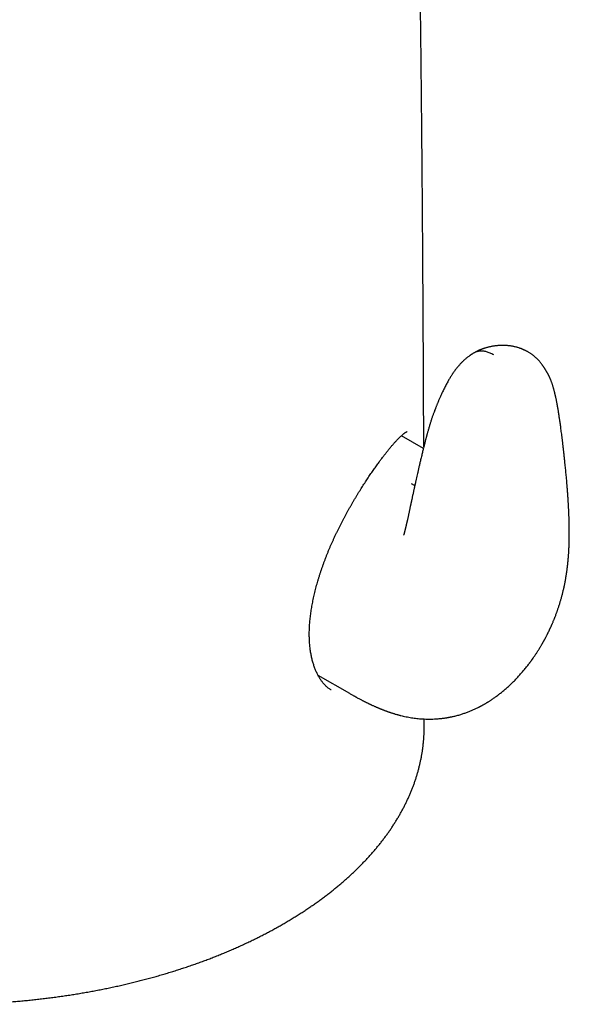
# Model space of a CAD drawing. Header units: millimetres. Extents: x 8 to 694, y 12 to 715.
# Tile 4 of 19: x 647 to 682, y 100 to 164. Entities that reach past the tile are written whole.
import ezdxf

# ---------------------------------------------------------------- set-up
doc = ezdxf.new("R2010")
doc.units = ezdxf.units.MM

msp = doc.modelspace()

# ---------------------------------------------------------------- linework, layer by layer
at = {"color": 7, "linetype": 'Continuous', "lineweight": 30}
for p, q in [((673.078, 135.921), (671.659, 136.74)), ((666.283, 121.318), (668.308, 120.149)), ((673.133, 118.013), (673.133, 118.492))]:
    msp.add_line(p, q, dxfattribs=at)
for points, knots in [([(673.102, 136.019), (673.102, 136.139), (673.101, 136.521), (673.098, 137.161), (673.095, 137.936), (673.092, 138.699), (673.089, 139.444), (673.086, 140.173), (673.082, 140.886), (673.079, 141.587), (673.076, 142.232), (673.073, 142.821), (673.07, 143.36), (673.067, 143.9), (673.064, 144.449), (673.061, 145.009), (673.058, 145.579), (673.054, 146.158), (673.051, 146.751), (673.047, 147.372), (673.043, 148.023), (673.038, 148.704), (673.033, 149.399), (673.028, 150.107), (673.023, 150.828), (673.018, 151.548), (673.012, 152.265), (673.007, 152.978), (673.001, 153.702), (672.994, 154.436), (672.987, 155.249), (672.979, 156.143), (672.97, 157.119), (672.961, 158.11), (672.951, 159.113), (672.94, 160.129), (672.929, 161.156), (672.917, 162.253), (672.903, 163.42), (672.888, 164.658), (672.872, 165.907), (672.856, 167.167), (672.838, 168.436), (672.822, 169.538), (672.809, 170.47), (672.797, 171.229), (672.785, 171.989), (672.773, 172.749), (672.76, 173.502), (672.748, 174.244), (672.735, 174.974), (672.722, 175.7), (672.709, 176.422), (672.696, 177.14), (672.682, 177.847), (672.669, 178.541), (672.655, 179.219), (672.642, 179.882), (672.628, 180.531), (672.615, 181.168), (672.6, 181.834), (672.585, 182.526), (672.569, 183.245), (672.553, 183.949), (672.536, 184.64), (672.52, 185.317), (672.503, 185.981), (672.487, 186.632), (672.47, 187.271), (672.454, 187.897), (672.437, 188.51), (672.421, 189.112), (672.403, 189.736), (672.385, 190.382), (672.365, 191.047), (672.346, 191.697), (672.327, 192.301), (672.31, 192.861), (672.293, 193.379), (672.277, 193.886), (672.261, 194.384), (672.244, 194.872), (672.228, 195.349), (672.212, 195.822), (672.195, 196.299), (672.178, 196.791), (672.16, 197.297), (672.141, 197.816), (672.121, 198.348), (672.1, 198.893), (672.078, 199.449), (672.056, 200.017), (672.03, 200.657), (672.001, 201.371), (671.967, 202.161), (671.941, 202.775), (671.922, 203.203), (671.911, 203.437), (671.901, 203.658), (671.892, 203.865), (671.883, 204.059), (671.875, 204.239), (671.867, 204.406), (671.86, 204.56), (671.853, 204.703), (671.847, 204.834), (671.842, 204.954), (671.837, 205.061), (671.833, 205.148), (671.829, 205.215), (671.827, 205.265), (671.825, 205.313), (671.822, 205.365), (671.819, 205.431), (671.815, 205.515), (671.81, 205.62), (671.804, 205.74), (671.798, 205.872), (671.79, 206.032), (671.781, 206.22), (671.77, 206.437), (671.759, 206.661), (671.748, 206.891), (671.736, 207.124), (671.723, 207.369), (671.71, 207.626), (671.696, 207.895), (671.682, 208.17), (671.667, 208.451), (671.652, 208.738), (671.636, 209.031), (671.62, 209.326), (671.604, 209.619), (671.588, 209.91), (671.572, 210.198), (671.551, 210.587), (671.523, 211.074), (671.489, 211.657), (671.457, 212.201), (671.427, 212.706), (671.405, 213.07), (671.389, 213.322), (671.381, 213.463), (671.372, 213.596), (671.365, 213.719), (671.357, 213.842), (671.35, 213.962), (671.342, 214.079), (671.336, 214.181), (671.331, 214.261), (671.327, 214.322), (671.324, 214.371), (671.32, 214.426), (671.316, 214.489), (671.311, 214.569), (671.305, 214.668), (671.298, 214.783), (671.29, 214.906), (671.282, 215.033), (671.273, 215.163), (671.265, 215.296), (671.256, 215.433), (671.243, 215.626), (671.227, 215.878), (671.206, 216.189), (671.189, 216.453), (671.174, 216.668), (671.163, 216.832), (671.152, 216.998), (671.141, 217.165), (671.129, 217.332), (671.119, 217.482), (671.11, 217.611), (671.103, 217.715), (671.097, 217.807), (671.091, 217.887), (671.087, 217.954), (671.083, 218.006), (671.08, 218.046), (671.078, 218.082), (671.075, 218.124), (671.071, 218.176), (671.067, 218.238), (671.062, 218.315), (671.055, 218.409), (671.047, 218.519), (671.039, 218.638), (671.028, 218.79), (671.016, 218.969), (671.002, 219.171), (670.988, 219.364), (670.975, 219.547), (670.963, 219.72), (670.951, 219.881), (670.94, 220.029), (670.932, 220.146), (670.925, 220.238), (670.92, 220.306), (670.916, 220.371), (670.911, 220.441), (670.905, 220.524), (670.897, 220.623), (670.889, 220.74), (670.88, 220.865), (670.869, 221.018), (670.856, 221.192), (670.841, 221.398), (670.826, 221.606), (670.81, 221.814), (670.796, 222.005), (670.783, 222.189), (670.769, 222.374), (670.754, 222.57), (670.739, 222.773), (670.724, 222.981), (670.711, 223.148), (670.702, 223.275), (670.696, 223.357), (670.69, 223.437), (670.684, 223.513), (670.678, 223.59), (670.672, 223.671), (670.665, 223.762), (670.658, 223.866), (670.649, 223.977), (670.641, 224.089), (670.633, 224.194), (670.626, 224.289), (670.619, 224.376), (670.614, 224.454), (670.608, 224.525), (670.603, 224.594), (670.598, 224.668), (670.591, 224.75), (670.585, 224.84), (670.577, 224.946), (670.567, 225.069), (670.561, 225.16), (670.557, 225.207), (670.557, 225.209)], [0, 0, 0, 0, 0.004119, 0.013179, 0.02209, 0.030852, 0.039469, 0.047791, 0.055977, 0.064028, 0.071946, 0.078185, 0.084341, 0.090488, 0.09679, 0.103253, 0.109753, 0.116402, 0.123198, 0.130136, 0.137785, 0.145593, 0.153557, 0.161672, 0.169933, 0.178337, 0.186388, 0.194558, 0.202843, 0.211241, 0.219746, 0.230746, 0.241908, 0.253223, 0.264684, 0.276282, 0.288008, 0.299855, 0.313818, 0.32792, 0.342148, 0.356488, 0.370927, 0.385451, 0.394045, 0.402661, 0.411296, 0.419944, 0.428495, 0.436903, 0.445169, 0.453296, 0.46156, 0.46968, 0.477659, 0.485499, 0.493204, 0.500641, 0.507952, 0.515138, 0.522202, 0.530456, 0.538542, 0.546466, 0.554231, 0.561839, 0.569293, 0.576599, 0.583757, 0.590772, 0.597646, 0.604382, 0.610984, 0.618595, 0.626027, 0.633285, 0.640372, 0.646256, 0.652022, 0.657673, 0.663212, 0.668641, 0.673976, 0.679114, 0.684416, 0.689876, 0.695487, 0.701245, 0.707141, 0.713172, 0.719329, 0.725607, 0.731999, 0.740532, 0.749237, 0.7581, 0.760804, 0.763374, 0.765798, 0.768077, 0.770215, 0.772177, 0.774007, 0.775704, 0.77727, 0.778707, 0.780016, 0.781198, 0.782254, 0.782853, 0.783404, 0.783905, 0.784446, 0.785094, 0.786073, 0.787224, 0.788545, 0.790011, 0.791581, 0.793791, 0.796175, 0.79873, 0.801153, 0.803707, 0.80639, 0.809199, 0.812133, 0.815189, 0.818217, 0.82135, 0.824577, 0.827798, 0.830991, 0.834158, 0.837298, 0.840412, 0.846854, 0.853187, 0.859416, 0.86457, 0.869654, 0.871238, 0.872778, 0.874218, 0.875557, 0.876797, 0.878208, 0.879467, 0.880574, 0.881531, 0.882056, 0.882558, 0.883148, 0.883832, 0.88461, 0.88575, 0.887031, 0.888367, 0.889739, 0.891148, 0.892592, 0.894072, 0.895586, 0.89887, 0.902248, 0.9057, 0.907453, 0.909224, 0.911013, 0.91282, 0.914644, 0.91643, 0.91769, 0.918817, 0.919811, 0.920673, 0.921404, 0.922004, 0.922352, 0.922704, 0.923162, 0.923727, 0.924398, 0.925176, 0.926227, 0.927425, 0.928753, 0.930082, 0.932371, 0.934557, 0.936639, 0.938619, 0.940497, 0.942262, 0.943857, 0.945277, 0.94608, 0.946815, 0.947485, 0.948215, 0.949067, 0.950179, 0.951446, 0.952849, 0.954255, 0.956413, 0.958511, 0.96092, 0.963179, 0.965279, 0.967151, 0.969141, 0.971247, 0.973438, 0.975706, 0.978029, 0.978967, 0.979869, 0.980737, 0.98157, 0.982369, 0.983231, 0.98422, 0.985338, 0.986623, 0.987852, 0.988986, 0.990025, 0.990969, 0.99182, 0.992576, 0.993284, 0.99408, 0.994971, 0.995957, 0.997038, 0.998434, 0.999961, 1, 1, 1, 1]), ([(677.016, 119.455), (677.041, 119.469), (677.085, 119.495), (677.145, 119.53), (677.191, 119.558), (677.23, 119.581), (677.275, 119.609), (677.33, 119.644), (677.394, 119.685), (677.457, 119.726), (677.517, 119.766), (677.575, 119.805), (677.643, 119.852), (677.718, 119.905), (677.804, 119.967), (677.884, 120.027), (677.969, 120.092), (678.055, 120.159), (678.154, 120.238), (678.253, 120.321), (678.357, 120.409), (678.455, 120.495), (678.555, 120.584), (678.653, 120.675), (678.748, 120.766), (678.846, 120.861), (678.938, 120.953), (679.032, 121.05), (679.123, 121.146), (679.214, 121.244), (679.302, 121.341), (679.388, 121.439), (679.474, 121.539), (679.558, 121.638), (679.641, 121.74), (679.722, 121.841), (679.803, 121.945), (679.865, 122.025), (679.909, 122.084), (679.937, 122.121), (679.965, 122.159), (679.993, 122.196), (680.016, 122.229), (680.037, 122.257), (680.057, 122.285), (680.081, 122.318), (680.121, 122.374), (680.17, 122.445), (680.225, 122.525), (680.277, 122.601), (680.328, 122.678), (680.38, 122.756), (680.431, 122.835), (680.482, 122.915), (680.536, 123.002), (680.589, 123.088), (680.641, 123.175), (680.694, 123.265), (680.736, 123.337), (680.768, 123.395), (680.787, 123.427), (680.804, 123.457), (680.821, 123.488), (680.841, 123.525), (680.864, 123.566), (680.889, 123.612), (680.914, 123.657), (680.937, 123.702), (680.961, 123.747), (680.989, 123.799), (681.019, 123.856), (681.046, 123.91), (681.07, 123.957), (681.092, 124.001), (681.116, 124.05), (681.144, 124.107), (681.171, 124.163), (681.195, 124.212), (681.214, 124.253), (681.233, 124.293), (681.253, 124.337), (681.276, 124.387), (681.301, 124.44), (681.327, 124.497), (681.351, 124.553), (681.376, 124.611), (681.403, 124.672), (681.434, 124.746), (681.468, 124.825), (681.499, 124.903), (681.528, 124.973), (681.556, 125.045), (681.587, 125.125), (681.62, 125.211), (681.65, 125.294), (681.678, 125.369), (681.703, 125.439), (681.727, 125.509), (681.753, 125.585), (681.783, 125.672), (681.814, 125.768), (681.846, 125.867), (681.875, 125.961), (681.912, 126.084), (681.957, 126.239), (682.009, 126.43), (682.059, 126.625), (682.107, 126.825), (682.152, 127.031), (682.187, 127.197), (682.211, 127.321), (682.226, 127.4), (682.24, 127.477), (682.254, 127.556), (682.268, 127.64), (682.281, 127.722), (682.294, 127.801), (682.304, 127.869), (682.313, 127.93), (682.322, 127.988), (682.33, 128.051), (682.339, 128.12), (682.348, 128.188), (682.356, 128.25), (682.363, 128.306), (682.37, 128.364), (682.377, 128.429), (682.384, 128.494), (682.39, 128.554), (682.395, 128.601), (682.399, 128.643), (682.403, 128.684), (682.407, 128.727), (682.41, 128.765), (682.413, 128.797), (682.416, 128.828), (682.419, 128.866), (682.423, 128.911), (682.426, 128.958), (682.43, 129.006), (682.434, 129.055), (682.438, 129.116), (682.442, 129.179), (682.446, 129.244), (682.449, 129.304), (682.453, 129.359), (682.455, 129.406), (682.457, 129.446), (682.459, 129.489), (682.461, 129.536), (682.463, 129.584), (682.465, 129.627), (682.467, 129.682), (682.469, 129.746), (682.472, 129.825), (682.474, 129.903), (682.476, 129.983), (682.477, 130.063), (682.479, 130.147), (682.48, 130.225), (682.48, 130.294), (682.481, 130.351), (682.481, 130.412), (682.481, 130.481), (682.481, 130.552), (682.48, 130.62), (682.48, 130.683), (682.48, 130.74), (682.479, 130.794), (682.478, 130.845), (682.478, 130.895), (682.477, 130.947), (682.476, 131.007), (682.474, 131.074), (682.473, 131.144), (682.471, 131.214), (682.469, 131.284), (682.467, 131.355), (682.465, 131.426), (682.462, 131.493), (682.46, 131.552), (682.458, 131.603), (682.456, 131.647), (682.455, 131.691), (682.453, 131.736), (682.451, 131.788), (682.448, 131.841), (682.446, 131.897), (682.442, 131.968), (682.438, 132.054), (682.433, 132.154), (682.428, 132.251), (682.422, 132.344), (682.417, 132.428), (682.413, 132.504), (682.408, 132.571), (682.405, 132.629), (682.401, 132.682), (682.398, 132.733), (682.394, 132.792), (682.389, 132.864), (682.383, 132.949), (682.376, 133.045), (682.368, 133.15), (682.359, 133.266), (682.337, 133.549), (682.311, 133.854), (682.282, 134.177), (682.265, 134.358), (682.247, 134.538), (682.229, 134.718), (682.211, 134.896), (682.194, 135.06), (682.179, 135.207), (682.165, 135.335), (682.152, 135.453), (682.141, 135.559), (682.13, 135.656), (682.12, 135.743), (682.113, 135.81), (682.107, 135.859), (682.103, 135.893), (682.099, 135.928), (682.095, 135.968), (682.089, 136.017), (682.082, 136.08), (682.073, 136.152), (682.064, 136.234), (682.054, 136.319), (682.043, 136.406), (682.033, 136.491), (682.023, 136.573), (682.008, 136.69), (681.99, 136.839), (681.967, 137.014), (681.945, 137.178), (681.924, 137.33), (681.904, 137.475), (681.884, 137.616), (681.859, 137.789), (681.829, 137.992), (681.793, 138.223), (681.761, 138.414), (681.735, 138.568), (681.714, 138.689), (681.693, 138.803), (681.673, 138.91), (681.654, 139.006), (681.637, 139.093), (681.621, 139.17), (681.606, 139.24), (681.594, 139.294), (681.585, 139.333), (681.579, 139.361), (681.572, 139.389), (681.566, 139.419), (681.558, 139.451), (681.549, 139.487), (681.539, 139.531), (681.523, 139.593), (681.504, 139.667), (681.482, 139.748), (681.46, 139.825), (681.438, 139.901), (681.414, 139.975), (681.391, 140.048), (681.367, 140.116), (681.343, 140.183), (681.318, 140.25), (681.294, 140.308), (681.272, 140.362), (681.251, 140.411), (681.228, 140.462), (681.207, 140.508), (681.187, 140.551), (681.166, 140.594), (681.143, 140.639), (681.12, 140.684), (681.098, 140.726), (681.077, 140.765), (681.056, 140.803), (681.035, 140.842), (681.011, 140.883), (680.986, 140.926), (680.96, 140.97), (680.933, 141.014), (680.907, 141.056), (680.882, 141.095), (680.858, 141.132), (680.834, 141.168), (680.809, 141.204), (680.785, 141.238), (680.76, 141.273), (680.728, 141.316), (680.691, 141.365), (680.647, 141.421), (680.601, 141.476), (680.555, 141.53), (680.511, 141.579), (680.468, 141.625), (680.425, 141.668), (680.381, 141.712), (680.335, 141.756), (680.29, 141.796), (680.248, 141.833), (680.207, 141.868), (680.163, 141.904), (680.111, 141.945), (680.053, 141.988), (679.987, 142.034), (679.918, 142.079), (679.85, 142.12), (679.788, 142.157), (679.729, 142.189), (679.681, 142.214), (679.638, 142.235), (679.6, 142.253), (679.558, 142.273), (679.511, 142.293), (679.466, 142.312), (679.428, 142.327), (679.397, 142.339), (679.37, 142.35), (679.342, 142.36), (679.31, 142.371), (679.252, 142.391), (679.18, 142.414), (679.089, 142.44), (679.005, 142.462), (678.913, 142.483), (678.824, 142.501), (678.738, 142.516), (678.656, 142.528), (678.579, 142.537), (678.502, 142.545), (678.427, 142.551), (678.356, 142.556), (678.278, 142.559), (678.189, 142.56), (678.086, 142.559), (677.98, 142.555), (677.875, 142.547), (677.786, 142.538), (677.711, 142.529), (677.645, 142.519), (677.571, 142.507), (677.486, 142.492), (677.392, 142.473), (677.296, 142.451), (677.207, 142.428), (677.132, 142.407), (677.068, 142.388), (677.017, 142.372), (676.977, 142.36), (676.943, 142.348), (676.908, 142.336), (676.863, 142.32), (676.815, 142.302), (676.765, 142.283), (676.718, 142.264), (676.668, 142.243), (676.616, 142.22), (676.571, 142.199), (676.533, 142.181), (676.506, 142.167), (676.474, 142.151), (676.435, 142.131), (676.383, 142.103), (676.346, 142.081), (676.325, 142.069)], [0, 0, 0, 0, 0.002553, 0.0046, 0.006137, 0.007394, 0.008595, 0.01086, 0.013217, 0.015392, 0.017562, 0.019572, 0.021713, 0.024906, 0.027736, 0.031079, 0.033822, 0.037208, 0.040785, 0.045063, 0.048681, 0.052804, 0.056707, 0.060515, 0.064679, 0.068342, 0.072535, 0.076246, 0.080335, 0.084185, 0.088055, 0.091951, 0.095742, 0.099676, 0.10344, 0.107377, 0.111133, 0.115058, 0.116335, 0.117672, 0.119113, 0.120571, 0.121761, 0.122661, 0.123634, 0.124821, 0.126259, 0.129801, 0.13242, 0.134866, 0.137995, 0.140558, 0.143169, 0.146415, 0.14896, 0.152224, 0.155422, 0.158018, 0.161504, 0.16282, 0.163911, 0.16488, 0.165891, 0.167076, 0.16859, 0.170119, 0.171767, 0.173175, 0.174612, 0.176338, 0.178476, 0.180372, 0.181774, 0.183161, 0.184796, 0.186749, 0.188872, 0.190373, 0.191665, 0.19295, 0.194352, 0.19601, 0.19793, 0.199672, 0.201687, 0.203452, 0.205379, 0.207736, 0.210739, 0.213255, 0.215417, 0.217645, 0.220317, 0.22333, 0.226109, 0.228472, 0.230714, 0.232982, 0.235382, 0.238195, 0.24153, 0.244841, 0.24796, 0.250812, 0.256953, 0.26324, 0.269693, 0.276339, 0.283209, 0.290286, 0.293091, 0.295695, 0.298344, 0.300972, 0.303703, 0.306884, 0.309457, 0.311831, 0.313819, 0.315806, 0.317833, 0.320379, 0.322888, 0.325029, 0.326832, 0.328765, 0.33109, 0.333612, 0.335667, 0.337426, 0.338615, 0.340152, 0.341785, 0.343119, 0.344204, 0.345224, 0.34648, 0.348203, 0.350075, 0.351543, 0.353328, 0.355343, 0.358149, 0.360119, 0.362356, 0.364726, 0.36614, 0.367541, 0.36901, 0.370756, 0.372734, 0.374379, 0.375578, 0.37882, 0.381469, 0.384327, 0.38753, 0.390437, 0.393278, 0.39709, 0.399131, 0.401153, 0.403511, 0.406112, 0.408921, 0.411593, 0.413973, 0.416059, 0.418172, 0.420125, 0.42192, 0.423854, 0.426159, 0.428811, 0.431595, 0.434218, 0.436909, 0.439669, 0.442493, 0.445115, 0.447378, 0.449398, 0.451006, 0.452484, 0.454446, 0.456342, 0.458501, 0.460688, 0.462875, 0.46678, 0.470685, 0.474571, 0.478188, 0.481514, 0.484471, 0.487066, 0.489357, 0.491355, 0.493244, 0.495415, 0.498366, 0.501727, 0.505495, 0.509668, 0.514241, 0.519201, 0.543287, 0.550482, 0.557677, 0.564863, 0.572034, 0.57918, 0.586205, 0.591789, 0.596934, 0.601652, 0.605956, 0.609857, 0.613364, 0.616574, 0.617967, 0.619351, 0.620727, 0.622209, 0.624205, 0.626744, 0.629813, 0.633082, 0.636688, 0.640241, 0.643697, 0.647057, 0.650322, 0.658024, 0.665182, 0.671823, 0.677969, 0.683821, 0.689547, 0.695145, 0.705072, 0.714556, 0.723588, 0.728787, 0.733818, 0.738675, 0.743176, 0.747241, 0.750839, 0.754075, 0.756975, 0.759564, 0.760784, 0.76193, 0.763006, 0.764272, 0.765508, 0.766947, 0.7687, 0.770841, 0.77439, 0.777683, 0.780621, 0.783618, 0.786719, 0.78954, 0.792198, 0.794873, 0.797479, 0.800081, 0.801847, 0.803895, 0.806086, 0.807967, 0.80964, 0.811455, 0.813408, 0.815502, 0.817403, 0.819186, 0.820878, 0.82276, 0.82455, 0.826583, 0.828664, 0.830731, 0.832565, 0.834492, 0.836084, 0.837715, 0.83941, 0.841066, 0.842526, 0.844258, 0.846999, 0.849242, 0.852124, 0.854736, 0.856848, 0.859122, 0.86139, 0.863226, 0.865597, 0.867819, 0.869464, 0.87125, 0.873219, 0.875194, 0.877728, 0.880323, 0.88304, 0.88565, 0.887973, 0.890008, 0.892003, 0.893172, 0.894492, 0.895973, 0.897627, 0.899263, 0.900577, 0.901525, 0.902412, 0.903323, 0.904299, 0.905555, 0.909115, 0.911396, 0.914468, 0.917217, 0.920241, 0.923006, 0.925457, 0.927995, 0.93029, 0.932707, 0.935069, 0.936991, 0.940089, 0.94339, 0.946663, 0.950023, 0.953192, 0.955047, 0.957014, 0.959304, 0.961923, 0.96488, 0.968177, 0.970999, 0.973451, 0.975525, 0.977221, 0.978541, 0.979397, 0.980526, 0.981993, 0.983712, 0.985262, 0.986888, 0.98838, 0.99013, 0.992015, 0.992948, 0.993841, 0.994784, 0.996106, 0.997843, 1, 1, 1, 1]), ([(677.613, 141.947), (677.572, 141.97), (677.492, 142.014), (677.373, 142.068), (677.259, 142.112), (677.149, 142.146), (677.043, 142.17), (676.935, 142.187), (676.826, 142.194), (676.716, 142.19), (676.614, 142.176), (676.52, 142.154), (676.427, 142.122), (676.369, 142.092), (676.338, 142.076)], [0, 0, 0, 0, 0.086339, 0.170352, 0.25227, 0.332271, 0.410488, 0.487001, 0.57661, 0.663795, 0.748458, 0.830425, 0.909464, 1, 1, 1, 1]), ([(676.338, 142.076), (676.314, 142.063), (676.271, 142.038), (676.215, 142.003), (676.172, 141.976), (676.138, 141.953), (676.104, 141.93), (676.066, 141.904), (676.02, 141.87), (675.957, 141.823), (675.884, 141.766), (675.806, 141.7), (675.715, 141.621), (675.608, 141.521), (675.484, 141.395), (675.385, 141.286), (675.309, 141.199), (675.259, 141.138), (675.213, 141.081), (675.171, 141.028), (675.135, 140.98), (675.098, 140.931), (675.06, 140.879), (675.021, 140.824), (674.985, 140.771), (674.953, 140.724), (674.92, 140.673), (674.882, 140.616), (674.844, 140.556), (674.81, 140.501), (674.776, 140.444), (674.741, 140.386), (674.708, 140.329), (674.663, 140.251), (674.611, 140.158), (674.546, 140.038), (674.487, 139.925), (674.428, 139.808), (674.37, 139.69), (674.317, 139.58), (674.268, 139.475), (674.223, 139.377), (674.178, 139.276), (674.135, 139.179), (674.095, 139.088), (674.062, 139.01), (674.034, 138.943), (674.009, 138.884), (673.985, 138.826), (673.96, 138.765), (673.935, 138.703), (673.909, 138.637), (673.88, 138.564), (673.844, 138.474), (673.805, 138.372), (673.765, 138.266), (673.73, 138.171), (673.698, 138.082), (673.668, 137.995), (673.638, 137.908), (673.608, 137.819), (673.579, 137.731), (673.55, 137.64), (673.521, 137.548), (673.492, 137.455), (673.463, 137.357), (673.433, 137.257), (673.404, 137.158), (673.377, 137.063), (673.352, 136.974), (673.331, 136.898), (673.314, 136.837), (673.301, 136.79), (673.291, 136.751), (673.278, 136.703), (673.262, 136.642), (673.242, 136.565), (673.22, 136.485), (673.198, 136.398), (673.174, 136.303), (673.146, 136.196), (673.116, 136.077), (673.087, 135.956), (673.057, 135.837), (673.029, 135.721), (672.999, 135.596), (672.967, 135.463), (672.933, 135.322), (672.892, 135.15), (672.845, 134.951), (672.794, 134.731), (672.746, 134.52), (672.7, 134.32), (672.658, 134.131), (672.623, 133.975), (672.596, 133.854), (672.576, 133.768), (672.56, 133.694), (672.547, 133.635), (672.537, 133.59), (672.529, 133.556), (672.522, 133.523), (672.514, 133.484), (672.503, 133.436), (672.49, 133.379), (672.476, 133.312), (672.459, 133.236), (672.44, 133.15), (672.419, 133.054), (672.397, 132.952), (672.375, 132.849), (672.354, 132.751), (672.335, 132.663), (672.318, 132.582), (672.302, 132.511), (672.289, 132.447), (672.277, 132.39), (672.265, 132.335), (672.253, 132.281), (672.241, 132.223), (672.228, 132.16), (672.213, 132.09), (672.196, 132.012), (672.179, 131.929), (672.16, 131.844), (672.142, 131.761), (672.126, 131.684), (672.107, 131.598), (672.087, 131.507), (672.067, 131.414), (672.051, 131.343), (672.04, 131.291), (672.031, 131.251), (672.021, 131.208), (672.01, 131.161), (671.999, 131.112), (671.988, 131.063), (671.976, 131.014), (671.966, 130.968), (671.957, 130.931), (671.95, 130.902), (671.944, 130.876), (671.936, 130.845), (671.928, 130.812), (671.92, 130.779), (671.912, 130.747), (671.905, 130.717), (671.897, 130.687), (671.889, 130.657), (671.882, 130.626), (671.874, 130.599), (671.868, 130.576), (671.863, 130.554), (671.857, 130.533), (671.851, 130.51), (671.845, 130.49), (671.84, 130.472), (671.836, 130.457), (671.831, 130.438), (671.824, 130.415), (671.816, 130.387), (671.809, 130.364), (671.804, 130.348), (671.801, 130.339), (671.8, 130.339), (671.8, 130.339)], [0, 0, 0, 0, 0.005624, 0.010047, 0.013327, 0.016066, 0.018451, 0.021722, 0.025571, 0.030129, 0.038032, 0.044945, 0.051353, 0.063344, 0.075684, 0.08849, 0.094244, 0.09992, 0.105033, 0.109512, 0.113908, 0.117591, 0.122041, 0.127227, 0.131526, 0.135084, 0.138855, 0.144042, 0.149108, 0.153279, 0.157137, 0.162587, 0.166987, 0.170453, 0.180624, 0.188596, 0.197823, 0.206288, 0.21513, 0.22419, 0.231008, 0.238426, 0.246049, 0.253283, 0.260021, 0.266209, 0.270594, 0.274841, 0.279166, 0.283615, 0.288201, 0.292933, 0.298219, 0.304347, 0.312906, 0.320597, 0.327565, 0.333974, 0.340067, 0.346712, 0.35316, 0.359561, 0.36635, 0.37328, 0.380071, 0.387308, 0.395253, 0.402728, 0.409943, 0.41676, 0.423094, 0.427409, 0.431011, 0.433875, 0.436535, 0.442165, 0.448122, 0.454426, 0.461109, 0.468578, 0.477039, 0.486545, 0.497151, 0.505816, 0.51514, 0.525142, 0.535834, 0.547231, 0.559166, 0.577604, 0.595423, 0.612522, 0.628817, 0.644241, 0.658743, 0.666775, 0.67388, 0.67994, 0.684953, 0.688299, 0.690933, 0.693312, 0.696462, 0.70042, 0.7051, 0.710561, 0.716798, 0.723804, 0.731733, 0.740437, 0.74913, 0.757116, 0.7644, 0.770992, 0.776904, 0.782145, 0.786726, 0.791117, 0.795659, 0.800352, 0.805468, 0.811543, 0.817948, 0.825134, 0.832599, 0.839648, 0.846281, 0.852507, 0.861746, 0.869915, 0.876903, 0.880477, 0.883693, 0.887488, 0.892259, 0.896564, 0.90111, 0.905887, 0.910458, 0.914108, 0.916367, 0.91888, 0.921982, 0.92544, 0.928784, 0.932107, 0.935332, 0.938514, 0.941757, 0.945308, 0.948735, 0.95128, 0.95359, 0.956858, 0.959997, 0.962696, 0.965026, 0.967102, 0.969075, 0.973774, 0.979144, 0.985017, 0.990548, 0.995765, 1, 1, 1, 1]), ([(670.465, 135.364), (670.484, 135.389), (670.529, 135.447), (670.595, 135.533), (670.663, 135.622), (670.725, 135.701), (670.784, 135.775), (670.846, 135.852), (670.913, 135.934), (670.984, 136.018), (671.054, 136.101), (671.122, 136.181), (671.19, 136.257), (671.255, 136.33), (671.32, 136.401), (671.382, 136.467), (671.441, 136.529), (671.499, 136.588), (671.555, 136.643), (671.608, 136.694), (671.659, 136.741), (671.707, 136.784), (671.752, 136.823), (671.795, 136.858), (671.834, 136.888), (671.87, 136.915), (671.902, 136.938), (671.931, 136.957), (671.956, 136.972), (671.977, 136.983), (671.994, 136.992), (672.006, 136.998), (672.016, 137.001), (672.021, 137.003), (672.022, 137.003), (672.022, 137.003)], [0, 0, 0, 0, 0.022899, 0.054201, 0.083045, 0.109868, 0.13499, 0.161629, 0.193298, 0.226667, 0.260119, 0.293675, 0.327357, 0.361182, 0.395169, 0.429348, 0.462577, 0.496389, 0.530121, 0.563678, 0.596962, 0.62987, 0.662301, 0.694804, 0.726326, 0.757374, 0.787937, 0.81801, 0.847593, 0.876698, 0.902247, 0.926965, 0.952998, 0.979519, 1, 1, 1, 1]), ([(667.126, 120.361), (667.112, 120.369), (667.075, 120.39), (667.017, 120.43), (666.95, 120.479), (666.885, 120.532), (666.821, 120.589), (666.759, 120.65), (666.697, 120.715), (666.637, 120.784), (666.578, 120.857), (666.52, 120.934), (666.463, 121.015), (666.407, 121.101), (666.353, 121.19), (666.3, 121.284), (666.25, 121.381), (666.201, 121.482), (666.154, 121.586), (666.109, 121.694), (666.066, 121.805), (666.026, 121.918), (665.989, 122.035), (665.953, 122.155), (665.919, 122.279), (665.888, 122.406), (665.86, 122.536), (665.834, 122.669), (665.811, 122.804), (665.79, 122.941), (665.772, 123.08), (665.757, 123.222), (665.745, 123.365), (665.735, 123.511), (665.729, 123.658), (665.725, 123.807), (665.723, 123.958), (665.725, 124.111), (665.729, 124.265), (665.736, 124.422), (665.746, 124.582), (665.759, 124.743), (665.774, 124.908), (665.792, 125.074), (665.813, 125.242), (665.837, 125.412), (665.864, 125.584), (665.893, 125.757), (665.925, 125.932), (665.959, 126.109), (665.997, 126.287), (666.037, 126.466), (666.079, 126.647), (666.125, 126.829), (666.172, 127.011), (666.223, 127.194), (666.275, 127.378), (666.33, 127.562), (666.387, 127.746), (666.446, 127.929), (666.507, 128.112), (666.57, 128.295), (666.635, 128.478), (666.702, 128.66), (666.771, 128.841), (666.841, 129.021), (666.913, 129.202), (666.986, 129.381), (667.061, 129.558), (667.137, 129.735), (667.215, 129.911), (667.294, 130.085), (667.374, 130.259), (667.455, 130.431), (667.537, 130.601), (667.62, 130.77), (667.705, 130.939), (667.79, 131.107), (667.877, 131.274), (667.965, 131.44), (668.054, 131.606), (668.143, 131.77), (668.234, 131.934), (668.325, 132.096), (668.417, 132.256), (668.509, 132.416), (668.601, 132.573), (668.694, 132.73), (668.787, 132.884), (668.879, 133.035), (668.972, 133.185), (669.064, 133.333), (669.156, 133.478), (669.248, 133.621), (669.339, 133.762), (669.43, 133.901), (669.52, 134.037), (669.61, 134.171), (669.7, 134.303), (669.788, 134.432), (669.876, 134.558), (669.963, 134.681), (670.049, 134.802), (670.133, 134.92), (670.211, 135.026), (670.281, 135.12), (670.355, 135.219), (670.417, 135.301), (670.457, 135.355), (670.466, 135.367)], [0, 0, 0, 0, 0.006041, 0.0159, 0.025668, 0.035357, 0.044981, 0.05454, 0.06398, 0.07343, 0.082895, 0.092376, 0.101872, 0.111382, 0.120903, 0.130433, 0.139965, 0.149495, 0.159014, 0.168516, 0.177994, 0.187457, 0.196709, 0.206172, 0.215626, 0.225067, 0.234493, 0.243901, 0.253286, 0.262564, 0.271897, 0.281174, 0.290406, 0.299601, 0.308769, 0.317918, 0.327055, 0.336166, 0.345234, 0.35435, 0.363512, 0.372717, 0.381964, 0.39125, 0.400562, 0.409855, 0.419229, 0.428611, 0.43801, 0.447433, 0.456889, 0.466385, 0.475946, 0.485465, 0.495013, 0.504578, 0.514151, 0.523718, 0.533268, 0.542788, 0.552279, 0.561776, 0.571241, 0.580681, 0.590104, 0.599517, 0.608926, 0.618337, 0.627648, 0.636969, 0.646288, 0.655594, 0.664878, 0.674132, 0.683348, 0.692545, 0.70185, 0.711167, 0.720503, 0.729867, 0.739266, 0.748708, 0.758202, 0.767684, 0.7772, 0.786758, 0.796346, 0.80595, 0.815557, 0.825149, 0.83471, 0.844331, 0.853946, 0.863566, 0.873197, 0.882846, 0.892521, 0.90223, 0.911903, 0.921592, 0.931303, 0.941027, 0.950755, 0.960473, 0.970173, 0.977676, 0.985305, 0.996691, 1, 1, 1, 1]), ([(672.524, 133.53), (672.504, 133.54), (672.432, 133.579), (672.361, 133.62), (672.308, 133.65)], [0, 0, 0, 0, 0.2690276, 1, 1, 1, 1]), ([(668.308, 120.149), (668.34, 120.13), (668.4, 120.096), (668.483, 120.049), (668.553, 120.009), (668.609, 119.978), (668.652, 119.954), (668.687, 119.935), (668.717, 119.918), (668.748, 119.901), (668.796, 119.875), (668.865, 119.837), (668.955, 119.789), (669.04, 119.744), (669.116, 119.704), (669.181, 119.67), (669.245, 119.638), (669.307, 119.606), (669.371, 119.574), (669.441, 119.54), (669.507, 119.507), (669.564, 119.479), (669.606, 119.459), (669.642, 119.442), (669.678, 119.425), (669.718, 119.406), (669.773, 119.381), (669.839, 119.351), (669.911, 119.318), (669.977, 119.288), (670.041, 119.261), (670.103, 119.234), (670.167, 119.207), (670.222, 119.184), (670.264, 119.166), (670.292, 119.155), (670.32, 119.143), (670.355, 119.129), (670.402, 119.111), (670.452, 119.091), (670.504, 119.071), (670.553, 119.052), (670.608, 119.031), (670.667, 119.009), (670.724, 118.989), (670.775, 118.971), (670.826, 118.952), (670.887, 118.931), (670.953, 118.909), (671.018, 118.888), (671.082, 118.868), (671.148, 118.847), (671.226, 118.823), (671.311, 118.798), (671.396, 118.774), (671.475, 118.752), (671.55, 118.733), (671.65, 118.708), (671.787, 118.675), (671.958, 118.638), (672.135, 118.604), (672.31, 118.574), (672.481, 118.549), (672.656, 118.528), (672.834, 118.51), (673.028, 118.496), (673.218, 118.487), (673.412, 118.484), (673.597, 118.485), (673.777, 118.491), (673.923, 118.5), (674.039, 118.508), (674.12, 118.516), (674.2, 118.524), (674.267, 118.531), (674.338, 118.54), (674.405, 118.549), (674.463, 118.557), (674.512, 118.564), (674.557, 118.571), (674.608, 118.58), (674.657, 118.588), (674.702, 118.596), (674.749, 118.605), (674.799, 118.614), (674.85, 118.625), (674.919, 118.639), (675.006, 118.658), (675.119, 118.684), (675.236, 118.714), (675.36, 118.748), (675.478, 118.783), (675.594, 118.819), (675.703, 118.855), (675.809, 118.892), (675.917, 118.932), (676.02, 118.971), (676.126, 119.014), (676.221, 119.054), (676.323, 119.099), (676.415, 119.141), (676.515, 119.189), (676.588, 119.224), (676.64, 119.25), (676.667, 119.264), (676.699, 119.281), (676.735, 119.3), (676.77, 119.318), (676.801, 119.335), (676.831, 119.351), (676.866, 119.37), (676.911, 119.395), (676.97, 119.428), (677.013, 119.453), (677.038, 119.467)], [0, 0, 0, 0, 0.013032, 0.024173, 0.033469, 0.040957, 0.046667, 0.050784, 0.054762, 0.058822, 0.062965, 0.073772, 0.086176, 0.098351, 0.10708, 0.115483, 0.123652, 0.131623, 0.13945, 0.148086, 0.157995, 0.164418, 0.169691, 0.173824, 0.177782, 0.182851, 0.188879, 0.198241, 0.207103, 0.215435, 0.222321, 0.230055, 0.23782, 0.245409, 0.249525, 0.252932, 0.256017, 0.260055, 0.264881, 0.271994, 0.277826, 0.282956, 0.289025, 0.296873, 0.303311, 0.308647, 0.314293, 0.321009, 0.329282, 0.336775, 0.342884, 0.350596, 0.358938, 0.368826, 0.378831, 0.387067, 0.394936, 0.403107, 0.419984, 0.43923, 0.458327, 0.476939, 0.495146, 0.512918, 0.532679, 0.551848, 0.574374, 0.593332, 0.613303, 0.633415, 0.650894, 0.660121, 0.670595, 0.677001, 0.685874, 0.692114, 0.700153, 0.707472, 0.710912, 0.715997, 0.722212, 0.727557, 0.731996, 0.736932, 0.742726, 0.748433, 0.753837, 0.765235, 0.777258, 0.790956, 0.804156, 0.818598, 0.830636, 0.843307, 0.8552, 0.866918, 0.880078, 0.890763, 0.903427, 0.913414, 0.926146, 0.936111, 0.94885, 0.951981, 0.954695, 0.958545, 0.963434, 0.967797, 0.971261, 0.974661, 0.978661, 0.983923, 0.991032, 1, 1, 1, 1]), ([(673.131, 117.856), (673.131, 117.859), (673.133, 117.911), (673.132, 117.963), (673.131, 118.013)], [0, 0, 0, 0, 0.047651, 1, 1, 1, 1]), ([(611.643, 117.886), (611.644, 117.852), (611.645, 117.745), (611.652, 117.565), (611.664, 117.347), (611.68, 117.129), (611.701, 116.911), (611.727, 116.694), (611.757, 116.477), (611.791, 116.261), (611.83, 116.044), (611.873, 115.828), (611.921, 115.612), (611.973, 115.396), (612.03, 115.181), (612.091, 114.967), (612.156, 114.753), (612.226, 114.539), (612.3, 114.326), (612.379, 114.114), (612.462, 113.902), (612.549, 113.69), (612.641, 113.479), (612.738, 113.269), (612.838, 113.058), (612.944, 112.849), (613.053, 112.64), (613.167, 112.432), (613.285, 112.226), (613.407, 112.02), (613.533, 111.815), (613.664, 111.611), (613.799, 111.408), (613.938, 111.206), (614.081, 111.006), (614.228, 110.807), (614.379, 110.608), (614.534, 110.411), (614.694, 110.215), (614.857, 110.02), (615.024, 109.827), (615.195, 109.635), (615.37, 109.444), (615.549, 109.254), (615.733, 109.066), (615.919, 108.879), (616.11, 108.694), (616.304, 108.51), (616.502, 108.327), (616.704, 108.146), (616.91, 107.967), (617.119, 107.789), (617.332, 107.612), (617.549, 107.437), (617.77, 107.264), (617.994, 107.091), (618.223, 106.921), (618.454, 106.752), (618.689, 106.585), (618.927, 106.419), (619.169, 106.255), (619.415, 106.093), (619.665, 105.932), (619.918, 105.773), (620.173, 105.616), (620.431, 105.462), (620.692, 105.309), (620.956, 105.158), (621.225, 105.009), (621.497, 104.861), (621.771, 104.715), (622.049, 104.571), (622.331, 104.429), (622.616, 104.288), (622.904, 104.149), (623.196, 104.012), (623.491, 103.877), (623.788, 103.744), (624.088, 103.613), (624.389, 103.485), (624.693, 103.359), (624.999, 103.235), (625.308, 103.113), (625.618, 102.994), (625.931, 102.877), (626.247, 102.762), (626.565, 102.65), (626.885, 102.54), (627.208, 102.431), (627.453, 102.351), (627.649, 102.289), (627.844, 102.227), (628.12, 102.142), (628.449, 102.043), (628.78, 101.946), (629.112, 101.852), (629.446, 101.761), (629.782, 101.672), (630.119, 101.585), (630.458, 101.501), (630.799, 101.419), (631.142, 101.339), (631.486, 101.262), (631.832, 101.187), (632.18, 101.115), (632.529, 101.045), (632.881, 100.977), (633.234, 100.912), (633.589, 100.85), (633.944, 100.789), (634.301, 100.732), (634.659, 100.677), (635.018, 100.624), (635.378, 100.574), (635.739, 100.527), (636.102, 100.482), (636.465, 100.439), (636.829, 100.399), (637.194, 100.362), (637.56, 100.327), (637.928, 100.295), (638.296, 100.265), (638.664, 100.238), (639.031, 100.213), (639.4, 100.191), (639.77, 100.172), (640.14, 100.155), (640.511, 100.141), (640.882, 100.129), (641.253, 100.12), (641.623, 100.114), (641.994, 100.11), (642.365, 100.109), (642.737, 100.11), (643.108, 100.114), (643.479, 100.121), (643.851, 100.13), (644.223, 100.141), (644.595, 100.156), (644.967, 100.173), (645.339, 100.192), (645.711, 100.214), (646.081, 100.239), (646.451, 100.267), (646.821, 100.296), (647.19, 100.329), (647.558, 100.364), (647.925, 100.402), (648.291, 100.442), (648.655, 100.484), (649.019, 100.529), (649.381, 100.577), (649.743, 100.627), (650.103, 100.68), (650.462, 100.735), (650.821, 100.793), (651.178, 100.853), (651.534, 100.916), (651.89, 100.981), (652.243, 101.049), (652.595, 101.119), (652.944, 101.192), (653.292, 101.267), (653.638, 101.344), (653.983, 101.424), (654.325, 101.506), (654.666, 101.59), (655.005, 101.677), (655.343, 101.767), (655.679, 101.859), (656.013, 101.953), (656.345, 102.05), (656.675, 102.148), (657.003, 102.249), (657.327, 102.353), (657.65, 102.458), (657.971, 102.566), (658.29, 102.676), (658.606, 102.789), (658.919, 102.903), (659.229, 103.019), (659.537, 103.138), (659.842, 103.258), (660.145, 103.381), (660.446, 103.506), (660.744, 103.634), (661.039, 103.763), (661.332, 103.895), (661.622, 104.028), (661.91, 104.164), (662.195, 104.302), (662.477, 104.442), (662.756, 104.584), (663.032, 104.728), (663.305, 104.874), (663.576, 105.022), (663.844, 105.172), (664.108, 105.324), (664.37, 105.478), (664.628, 105.634), (664.884, 105.792), (665.137, 105.952), (665.386, 106.114), (665.633, 106.278), (665.875, 106.443), (666.114, 106.61), (666.351, 106.779), (666.585, 106.951), (666.815, 107.123), (667.041, 107.297), (667.263, 107.473), (667.481, 107.65), (667.695, 107.828), (667.906, 108.007), (668.112, 108.188), (668.315, 108.371), (668.514, 108.554), (668.709, 108.74), (668.9, 108.926), (669.087, 109.114), (669.271, 109.304), (669.451, 109.495), (669.626, 109.686), (669.797, 109.879), (669.964, 110.073), (670.127, 110.268), (670.286, 110.464), (670.441, 110.662), (670.591, 110.86), (670.737, 111.059), (670.879, 111.259), (671.017, 111.46), (671.15, 111.662), (671.279, 111.865), (671.404, 112.069), (671.525, 112.274), (671.642, 112.48), (671.754, 112.685), (671.861, 112.892), (671.965, 113.1), (672.064, 113.309), (672.159, 113.519), (672.25, 113.729), (672.336, 113.94), (672.418, 114.151), (672.495, 114.363), (672.568, 114.575), (672.637, 114.788), (672.701, 115.002), (672.761, 115.216), (672.816, 115.43), (672.867, 115.646), (672.913, 115.862), (672.956, 116.078), (672.993, 116.295), (673.026, 116.511), (673.055, 116.728), (673.079, 116.945), (673.099, 117.163), (673.115, 117.381), (673.125, 117.598), (673.13, 117.754), (673.131, 117.837), (673.131, 117.848)], [0, 0, 0, 0, 0.001813, 0.005655, 0.009505, 0.013358, 0.01721, 0.021056, 0.024892, 0.028714, 0.03257, 0.036421, 0.040268, 0.044112, 0.047955, 0.051796, 0.055638, 0.059481, 0.063325, 0.067171, 0.071021, 0.074875, 0.078735, 0.0826, 0.086472, 0.090352, 0.094219, 0.098087, 0.101954, 0.105821, 0.109689, 0.113559, 0.117431, 0.121306, 0.125163, 0.129025, 0.132891, 0.136758, 0.140625, 0.144489, 0.148349, 0.152203, 0.156063, 0.159934, 0.1638, 0.167664, 0.171524, 0.175383, 0.17924, 0.183097, 0.186954, 0.190813, 0.194673, 0.198536, 0.202402, 0.206273, 0.210148, 0.214029, 0.217882, 0.221746, 0.225622, 0.229506, 0.233393, 0.237277, 0.241153, 0.245016, 0.248862, 0.252742, 0.256621, 0.260502, 0.264385, 0.268273, 0.272165, 0.276063, 0.279966, 0.2839, 0.287822, 0.291737, 0.295645, 0.299548, 0.303445, 0.307339, 0.311229, 0.315117, 0.319004, 0.32289, 0.326776, 0.330664, 0.334553, 0.338445, 0.339488, 0.341537, 0.345412, 0.349282, 0.353148, 0.357009, 0.360866, 0.364721, 0.368574, 0.372426, 0.376278, 0.38013, 0.383984, 0.387839, 0.391698, 0.395559, 0.399425, 0.403297, 0.407168, 0.411035, 0.414901, 0.418767, 0.422634, 0.426502, 0.430372, 0.434247, 0.438113, 0.441973, 0.445846, 0.449728, 0.453613, 0.457496, 0.461371, 0.465234, 0.469088, 0.472976, 0.47686, 0.48074, 0.484618, 0.488493, 0.492368, 0.496242, 0.500117, 0.503993, 0.507871, 0.511752, 0.515637, 0.519526, 0.523421, 0.527321, 0.531231, 0.535123, 0.539018, 0.542914, 0.546812, 0.55071, 0.554606, 0.558498, 0.562383, 0.566266, 0.57015, 0.574032, 0.577913, 0.581793, 0.585675, 0.589557, 0.593442, 0.597335, 0.601228, 0.605115, 0.608998, 0.612876, 0.616751, 0.620623, 0.624494, 0.628365, 0.632235, 0.636107, 0.63998, 0.643855, 0.647734, 0.651617, 0.655505, 0.65937, 0.66323, 0.667099, 0.670974, 0.674849, 0.67872, 0.682582, 0.686433, 0.690275, 0.694138, 0.697999, 0.70186, 0.705721, 0.709582, 0.713445, 0.717311, 0.72118, 0.725051, 0.728921, 0.732791, 0.736663, 0.740536, 0.744413, 0.748293, 0.752182, 0.756053, 0.759938, 0.763832, 0.767732, 0.771635, 0.775537, 0.779434, 0.783301, 0.787231, 0.791153, 0.795066, 0.798974, 0.802875, 0.806771, 0.810663, 0.814551, 0.818436, 0.82232, 0.826202, 0.830084, 0.833966, 0.837849, 0.841734, 0.845623, 0.849499, 0.853371, 0.85724, 0.861106, 0.864971, 0.868834, 0.872698, 0.876559, 0.880401, 0.884246, 0.888096, 0.891948, 0.8958, 0.899648, 0.90349, 0.907323, 0.911147, 0.914999, 0.918846, 0.922687, 0.926524, 0.930358, 0.93419, 0.93802, 0.94185, 0.94568, 0.94951, 0.953343, 0.957178, 0.961016, 0.964859, 0.968708, 0.972556, 0.976382, 0.980219, 0.984065, 0.987913, 0.99176, 0.995599, 0.999427, 1, 1, 1, 1])]:
    msp.add_open_spline(points, degree=3, knots=knots, dxfattribs=at)

doc.saveas('drawing.dxf')
